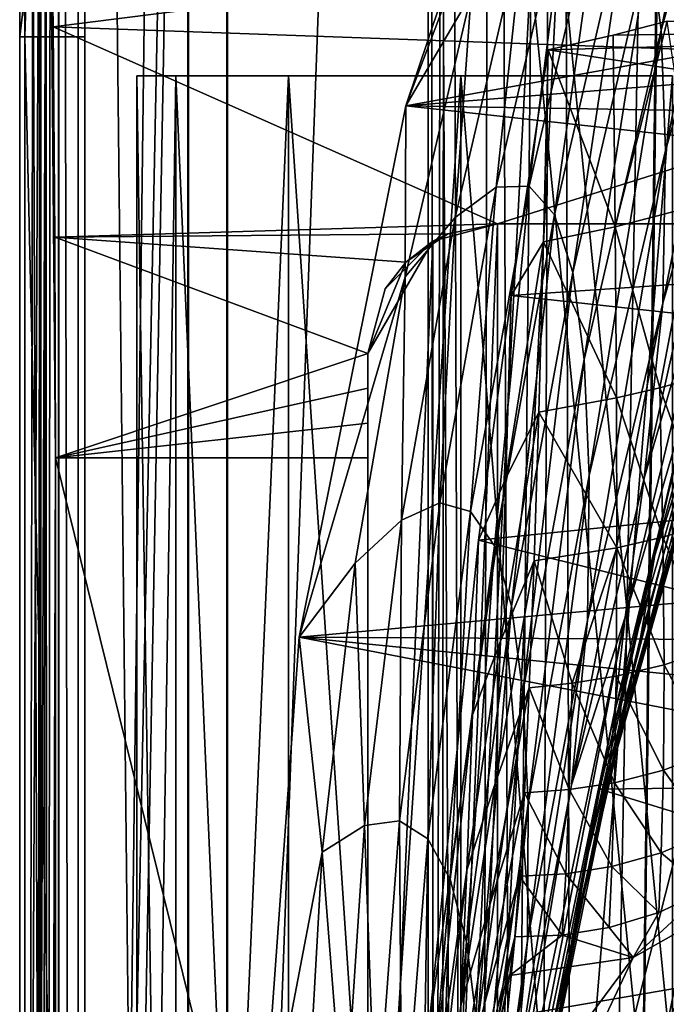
# Model space of a CAD drawing. Header units: metres. Extents: x 0 to 808, y -804 to 0.
# Tile 33 of 126: x 0 to 50, y -358 to -282. Entities that reach past the tile are written whole.
import ezdxf

# ---------------------------------------------------------------- set-up
doc = ezdxf.new("R2010")
doc.units = ezdxf.units.M

msp = doc.modelspace()

# ---------------------------------------------------------------- linework, layer by layer
at = {"layer": 'top'}
for points in [[(4.506955, -787.00769, 163.059998), (4.506955, -787.00769, 176.059998), (4.506955, -17.007448, 163.059998)], [(4.506955, -787.00769, 176.059998), (4.506955, -787.00769, 2050.060059), (4.506955, -17.007448, 163.059998)], [(4.506955, -17.007448, 163.059998), (4.506955, -787.00769, 2050.060059), (4.506955, -787.00769, 2063.060059)], [(4.506955, -17.007448, 2063.060059), (4.506955, -17.007448, 2050.060059), (4.506955, -787.00769, 2063.060059)], [(4.506955, -17.007448, 2050.060059), (4.506955, -17.007448, 176.059998), (4.506955, -787.00769, 2063.060059)], [(4.506955, -787.00769, 2063.060059), (4.506955, -17.007448, 176.059998), (4.506955, -17.007448, 163.059998)], [(4.506955, -17.007448, 2063.060059), (4.506955, -787.00769, 2063.060059), (31.506954, -50.007328, 2063.060059)], [(31.506954, -50.007328, 163.059998), (4.506955, -787.00769, 163.059998), (4.506955, -17.007448, 163.059998)], [(31.506954, -50.007328, 2063.060059), (4.506955, -787.00769, 2063.060059), (31.506992, -753.007813, 2063.060059)], [(31.506992, -753.007813, 163.059998), (4.506955, -787.00769, 163.059998), (31.506954, -50.007328, 163.059998)], [(32.846722, -55.007362, 2063.060059), (31.506954, -50.007328, 2063.060059), (31.506992, -753.007813, 2063.060059)], [(32.3498, -748.590454, 163.059998), (31.506954, -50.007328, 163.059998), (35.021755, -744.522583, 163.059998)], [(31.506954, -50.007328, 163.059998), (32.846722, -55.007362, 163.059998), (35.021755, -744.522583, 163.059998)], [(32.3498, -748.590454, 163.059998), (31.506992, -753.007813, 163.059998), (31.506954, -50.007328, 163.059998)], [(32.846722, -55.007362, 2063.060059), (31.506992, -753.007813, 2063.060059), (32.3498, -748.590454, 2063.060059)], [(35.021755, -744.522583, 2063.060059), (32.846722, -55.007362, 2063.060059), (32.3498, -748.590454, 2063.060059)], [(36.507027, -58.667622, 2063.060059), (32.846722, -55.007362, 2063.060059), (35.021755, -744.522583, 2063.060059)], [(35.021755, -744.522583, 163.059998), (32.846722, -55.007362, 163.059998), (36.507027, -58.667622, 163.059998)], [(39.089615, -741.850464, 2063.060059), (36.507027, -58.667622, 2063.060059), (35.021755, -744.522583, 2063.060059)], [(35.021755, -744.522583, 163.059998), (36.507027, -58.667622, 163.059998), (41.507076, -60.007328, 163.059998)], [(41.507076, -60.007328, 2063.060059), (36.507027, -58.667622, 2063.060059), (39.089615, -741.850464, 2063.060059)], [(39.089615, -741.850464, 163.059998), (35.021755, -744.522583, 163.059998), (41.507076, -60.007328, 163.059998)], [(43.506992, -741.007813, 2063.060059), (41.507076, -60.007328, 2063.060059), (39.089615, -741.850464, 2063.060059)], [(39.089615, -741.850464, 163.059998), (41.507076, -60.007328, 163.059998), (51.506351, -78.007446, 163.059998)], [(43.506992, -741.007813, 2063.060059), (51.506954, -88.189926, 2063.060059), (41.507076, -60.007328, 2063.060059)], [(43.506992, -741.007813, 163.059998), (39.089615, -741.850464, 163.059998), (51.506351, -78.007446, 163.059998)], [(43.506992, -741.007813, 163.059998), (51.506351, -78.007446, 163.059998), (51.506351, -731.007813, 163.059998)], [(51.507023, -731.007813, 2063.060059), (51.506954, -88.189926, 2063.060059), (43.506992, -741.007813, 2063.060059)], [(29.768875, -288.847198, 664.00946), (43.095268, -249.221008, 664.00946), (41.19952, -258.71756, 716.345398)], [(29.768875, -288.847198, 664.00946), (198.764893, -258.214905, 664.00946), (43.095268, -249.221008, 664.00946)], [(55.682533, -251.044113, 982.801941), (49.457981, -283.007416, 1035.583496), (48.56464, -276.21817, 982.522644)], [(55.682533, -251.044113, 982.801941), (56.572014, -257.903656, 1035.907471), (49.457981, -283.007416, 1035.583496)], [(210.56662, -274.406494, 664.00946), (198.764893, -258.214905, 664.00946), (29.768875, -288.847198, 664.00946)], [(56.572014, -257.903656, 1035.907471), (49.800995, -292.300568, 1088.259521), (49.457981, -283.007416, 1035.583496)], [(56.572014, -257.903656, 1035.907471), (56.865452, -267.532196, 1088.587036), (49.800995, -292.300568, 1088.259521)], [(34.82935, -280.214172, 716.376343), (29.768875, -288.847198, 664.00946), (41.19952, -258.71756, 716.345398)], [(56.865452, -267.532196, 1088.587036), (49.593895, -304.069794, 1140.414307), (49.800995, -292.300568, 1088.259521)], [(56.865452, -267.532196, 1088.587036), (56.563019, -279.899445, 1140.689209), (49.593895, -304.069794, 1140.414307)], [(45.047119, -270.211365, 875.804016), (39.289551, -295.047729, 875.677673), (42.351658, -271.010254, 822.429077)], [(39.289551, -295.047729, 875.677673), (45.047119, -270.211365, 875.804016), (41.244678, -297.245941, 929.00769)], [(41.244678, -297.245941, 929.00769), (45.047119, -270.211365, 875.804016), (47.106335, -271.949432, 929.216064)], [(39.289551, -295.047729, 875.677673), (36.750813, -295.116882, 822.380432), (42.351658, -271.010254, 822.429077)], [(36.750813, -295.116882, 822.380432), (38.967926, -274.346588, 769.234619), (42.351658, -271.010254, 822.429077)], [(42.648666, -301.706512, 982.243286), (41.244678, -297.245941, 929.00769), (47.106335, -271.949432, 929.216064)], [(47.106335, -271.949432, 929.216064), (48.56464, -276.21817, 982.522644), (42.648666, -301.706512, 982.243286)], [(221.249649, -292.019958, 664.00946), (210.56662, -274.406494, 664.00946), (29.768875, -288.847198, 664.00946)], [(34.82935, -280.214172, 716.376343), (38.967926, -274.346588, 769.234619), (33.580692, -297.452789, 769.243774)], [(33.580692, -297.452789, 769.243774), (38.967926, -274.346588, 769.234619), (36.750813, -295.116882, 822.380432)], [(48.56464, -276.21817, 982.522644), (43.534546, -308.420746, 1035.259399), (42.648666, -301.706512, 982.243286)], [(48.56464, -276.21817, 982.522644), (49.457981, -283.007416, 1035.583496), (43.534546, -308.420746, 1035.259399)], [(29.768875, -288.847198, 664.00946), (34.82935, -280.214172, 716.376343), (29.718061, -302.048553, 716.407288)], [(29.718061, -302.048553, 716.407288), (34.82935, -280.214172, 716.376343), (33.580692, -297.452789, 769.243774)], [(56.563019, -279.899445, 1140.689209), (48.163147, -317.566559, 1192.094727), (49.593895, -304.069794, 1140.414307)], [(54.935253, -294.195068, 1192.263794), (48.163147, -317.566559, 1192.094727), (56.563019, -279.899445, 1140.689209)], [(40.749401, -284.530487, 1929.577759), (122.502426, -282.308289, 1976.650635), (125.76329, -297.5289, 1979.861694)], [(40.749401, -284.530487, 1929.577759), (45.774502, -283.381805, 1932.410034), (122.502426, -282.308289, 1976.650635)], [(45.774502, -283.381805, 1932.410034), (49.93095, -282.306427, 1934.750977), (122.502426, -282.308289, 1976.650635)], [(49.93095, -282.306427, 1934.750977), (45.774502, -283.381805, 1932.410034), (45.929768, -298.175781, 1893.224365)], [(49.93095, -282.306427, 1934.750977), (45.929768, -298.175781, 1893.224365), (52.029636, -296.597443, 1895.898926)], [(45.774502, -283.381805, 1932.410034), (40.749401, -284.530487, 1929.577759), (45.929768, -298.175781, 1893.224365)], [(49.457981, -283.007416, 1035.583496), (43.915798, -317.373779, 1087.932007), (43.534546, -308.420746, 1035.259399)], [(49.457981, -283.007416, 1035.583496), (49.800995, -292.300568, 1088.259521), (43.915798, -317.373779, 1087.932007)], [(40.393196, -299.327484, 1890.609253), (40.749401, -284.530487, 1929.577759), (37.898907, -303.468964, 1929.92688)], [(37.898907, -303.468964, 1929.92688), (40.749401, -284.530487, 1929.577759), (125.76329, -297.5289, 1979.861694)], [(40.749401, -284.530487, 1929.577759), (40.393196, -299.327484, 1890.609253), (45.929768, -298.175781, 1893.224365)], [(21.542166, -329.835785, 664.00946), (29.768875, -288.847198, 664.00946), (29.718061, -302.048553, 716.407288)], [(29.768875, -288.847198, 664.00946), (21.542166, -329.835785, 664.00946), (230.589355, -310.950531, 664.00946)], [(221.249649, -292.019958, 664.00946), (29.768875, -288.847198, 664.00946), (230.589355, -310.950531, 664.00946)], [(49.800995, -292.300568, 1088.259521), (43.79269, -328.540192, 1140.139404), (43.915798, -317.373779, 1087.932007)], [(49.800995, -292.300568, 1088.259521), (49.593895, -304.069794, 1140.414307), (43.79269, -328.540192, 1140.139404)], [(53.276455, -305.547302, 1244.562744), (46.703621, -328.291199, 1244.44104), (54.935253, -294.195068, 1192.263794)], [(46.703621, -328.291199, 1244.44104), (48.163147, -317.566559, 1192.094727), (54.935253, -294.195068, 1192.263794)], [(36.750813, -295.116882, 822.380432), (34.76659, -320.138092, 875.55127), (32.398094, -319.480316, 822.331726)], [(33.580692, -297.452789, 769.243774), (36.750813, -295.116882, 822.380432), (32.398094, -319.480316, 822.331726)], [(36.604153, -322.793579, 928.799316), (34.76659, -320.138092, 875.55127), (39.289551, -295.047729, 875.677673)], [(34.76659, -320.138092, 875.55127), (36.750813, -295.116882, 822.380432), (39.289551, -295.047729, 875.677673)], [(36.604153, -322.793579, 928.799316), (39.289551, -295.047729, 875.677673), (41.244678, -297.245941, 929.00769)], [(52.029636, -296.597443, 1895.898926), (45.929768, -298.175781, 1893.224365), (49.357529, -310.614777, 1854.585938)], [(52.678223, -309.671326, 1855.721924), (52.029636, -296.597443, 1895.898926), (49.357529, -310.614777, 1854.585938)], [(29.718061, -302.048553, 716.407288), (33.580692, -297.452789, 769.243774), (29.455154, -320.818542, 769.25293)], [(33.580692, -297.452789, 769.243774), (32.398094, -319.480316, 822.331726), (29.455154, -320.818542, 769.25293)], [(36.604153, -322.793579, 928.799316), (41.244678, -297.245941, 929.00769), (37.940376, -327.443054, 981.963928)], [(37.898907, -303.468964, 1929.92688), (125.76329, -297.5289, 1979.861694), (126.621277, -313.122803, 1982.754639)], [(37.940376, -327.443054, 981.963928), (41.244678, -297.245941, 929.00769), (42.648666, -301.706512, 982.243286)], [(45.929768, -298.175781, 1893.224365), (40.393196, -299.327484, 1890.609253), (46.024513, -311.381683, 1853.437134)], [(45.929768, -298.175781, 1893.224365), (46.024513, -311.381683, 1853.437134), (49.357529, -310.614777, 1854.585938)], [(40.031799, -312.485229, 1851.073364), (40.393196, -299.327484, 1890.609253), (37.492142, -317.598083, 1890.819336)], [(37.492142, -317.598083, 1890.819336), (40.393196, -299.327484, 1890.609253), (37.898907, -303.468964, 1929.92688)], [(40.393196, -299.327484, 1890.609253), (40.031799, -312.485229, 1851.073364), (46.024513, -311.381683, 1853.437134)], [(55.394802, -299.90979, 1482.906982), (50.732132, -315.430542, 1491.600952), (48.971386, -323.509186, 1482.782959)], [(48.971386, -323.509186, 1482.782959), (54.241817, -306.833893, 1457.091187), (55.394802, -299.90979, 1482.906982)], [(21.542166, -329.835785, 664.00946), (29.718061, -302.048553, 716.407288), (25.882126, -324.145203, 716.438232)], [(29.718061, -302.048553, 716.407288), (29.455154, -320.818542, 769.25293), (25.882126, -324.145203, 716.438232)], [(38.805355, -334.079285, 1034.935303), (37.940376, -327.443054, 981.963928), (42.648666, -301.706512, 982.243286)], [(42.648666, -301.706512, 982.243286), (43.534546, -308.420746, 1035.259399), (38.805355, -334.079285, 1034.935303)], [(37.898907, -303.468964, 1929.92688), (35.377445, -322.364258, 1931.973755), (37.492142, -317.598083, 1890.819336)], [(35.377445, -322.364258, 1931.973755), (37.898907, -303.468964, 1929.92688), (126.621277, -313.122803, 1982.754639)], [(49.593895, -304.069794, 1140.414307), (42.547592, -341.233337, 1191.925781), (43.79269, -328.540192, 1140.139404)], [(49.593895, -304.069794, 1140.414307), (48.163147, -317.566559, 1192.094727), (42.547592, -341.233337, 1191.925781)], [(53.276455, -305.547302, 1244.562744), (52.283852, -313.267029, 1297.537109), (45.859135, -335.607574, 1297.407471)], [(53.276455, -305.547302, 1244.562744), (45.859135, -335.607574, 1297.407471), (46.703621, -328.291199, 1244.44104)], [(52.387371, -316.037231, 1404.390991), (54.241817, -306.833893, 1457.091187), (46.09811, -338.380646, 1404.175781)], [(54.241817, -306.833893, 1457.091187), (47.876297, -329.909515, 1456.904053), (46.09811, -338.380646, 1404.175781)], [(47.876297, -329.909515, 1456.904053), (54.241817, -306.833893, 1457.091187), (48.971386, -323.509186, 1482.782959)], [(43.534546, -308.420746, 1035.259399), (39.211418, -342.689117, 1087.60437), (38.805355, -334.079285, 1034.935303)], [(43.534546, -308.420746, 1035.259399), (43.915798, -317.373779, 1087.932007), (39.211418, -342.689117, 1087.60437)], [(53.118374, -321.070404, 1815.01001), (52.678223, -309.671326, 1855.721924), (49.357529, -310.614777, 1854.585938)], [(49.357529, -310.614777, 1854.585938), (46.024513, -311.381683, 1853.437134), (49.601212, -322.136169, 1814.073486)], [(49.357529, -310.614777, 1854.585938), (49.601212, -322.136169, 1814.073486), (53.118374, -321.070404, 1815.01001)], [(230.589355, -310.950531, 664.00946), (21.542166, -329.835785, 664.00946), (238.372452, -331.049225, 664.00946)], [(46.024513, -311.381683, 1853.437134), (40.031799, -312.485229, 1851.073364), (46.050949, -322.958038, 1813.125)], [(46.024513, -311.381683, 1853.437134), (46.050949, -322.958038, 1813.125), (49.601212, -322.136169, 1814.073486)], [(39.666336, -323.965454, 1811.092285), (40.031799, -312.485229, 1851.073364), (37.080601, -330.161316, 1851.190063)], [(37.080601, -330.161316, 1851.190063), (40.031799, -312.485229, 1851.073364), (37.492142, -317.598083, 1890.819336)], [(40.031799, -312.485229, 1851.073364), (39.666336, -323.965454, 1811.092285), (46.050949, -322.958038, 1813.125)], [(35.377445, -322.364258, 1931.973755), (126.621277, -313.122803, 1982.754639), (123.580734, -344.390533, 1987.365723)], [(52.283852, -313.267029, 1297.537109), (45.574474, -339.428101, 1350.758789), (45.859135, -335.607574, 1297.407471)], [(45.574474, -339.428101, 1350.758789), (52.283852, -313.267029, 1297.537109), (51.897591, -317.259064, 1350.92981)], [(50.732132, -315.430542, 1491.600952), (44.751301, -341.581635, 1487.285645), (48.971386, -323.509186, 1482.782959)], [(50.732132, -315.430542, 1491.600952), (123.20076, -340.560852, 1553.07605), (44.751301, -341.581635, 1487.285645)], [(52.387371, -316.037231, 1404.390991), (46.09811, -338.380646, 1404.175781), (51.927521, -317.8526, 1377.698486)], [(43.915798, -317.373779, 1087.932007), (39.158863, -353.249603, 1139.86438), (39.211418, -342.689117, 1087.60437)], [(43.915798, -317.373779, 1087.932007), (43.79269, -328.540192, 1140.139404), (39.158863, -353.249603, 1139.86438)], [(48.163147, -317.566559, 1192.094727), (46.703621, -328.291199, 1244.44104), (42.547592, -341.233337, 1191.925781)], [(45.638172, -340.023254, 1377.501343), (45.574474, -339.428101, 1350.758789), (51.897591, -317.259064, 1350.92981)], [(51.897591, -317.259064, 1350.92981), (51.927521, -317.8526, 1377.698486), (45.638172, -340.023254, 1377.501343)], [(35.377445, -322.364258, 1931.973755), (34.932056, -335.842468, 1892.514404), (37.492142, -317.598083, 1890.819336)], [(37.492142, -317.598083, 1890.819336), (34.932056, -335.842468, 1892.514404), (37.080601, -330.161316, 1851.190063)], [(51.927521, -317.8526, 1377.698486), (46.09811, -338.380646, 1404.175781), (45.638172, -340.023254, 1377.501343)], [(29.455154, -320.818542, 769.25293), (32.398094, -319.480316, 822.331726), (29.301613, -344.029022, 822.28302)], [(32.398094, -319.480316, 822.331726), (31.487677, -345.413361, 875.424805), (29.301613, -344.029022, 822.28302)], [(34.76659, -320.138092, 875.55127), (31.487677, -345.413361, 875.424805), (32.398094, -319.480316, 822.331726)], [(31.487677, -345.413361, 875.424805), (34.76659, -320.138092, 875.55127), (33.195534, -348.525604, 928.590759)], [(33.195534, -348.525604, 928.590759), (34.76659, -320.138092, 875.55127), (36.604153, -322.793579, 928.799316)], [(25.882126, -324.145203, 716.438232), (29.455154, -320.818542, 769.25293), (26.598108, -344.369843, 769.262085)], [(29.455154, -320.818542, 769.25293), (29.301613, -344.029022, 822.28302), (26.598108, -344.369843, 769.262085)], [(49.601212, -322.136169, 1814.073486), (53.33094, -330.765686, 1773.849121), (53.118374, -321.070404, 1815.01001)], [(46.050949, -322.958038, 1813.125), (49.700615, -331.976196, 1773.112671), (49.601212, -322.136169, 1814.073486)], [(49.700615, -331.976196, 1773.112671), (53.33094, -330.765686, 1773.849121), (49.601212, -322.136169, 1814.073486)], [(35.377445, -322.364258, 1931.973755), (31.526333, -360.236053, 1936.700195), (34.932056, -335.842468, 1892.514404)], [(31.526333, -360.236053, 1936.700195), (35.377445, -322.364258, 1931.973755), (123.580734, -344.390533, 1987.365723)], [(34.451889, -353.363434, 981.684448), (33.195534, -348.525604, 928.590759), (36.604153, -322.793579, 928.799316)], [(34.451889, -353.363434, 981.684448), (36.604153, -322.793579, 928.799316), (37.940376, -327.443054, 981.963928)], [(46.050949, -322.958038, 1813.125), (39.666336, -323.965454, 1811.092285), (42.611069, -333.404205, 1771.670776)], [(42.611069, -333.404205, 1771.670776), (46.001743, -332.866882, 1772.365234), (46.050949, -322.958038, 1813.125)], [(48.971386, -323.509186, 1482.782959), (44.751301, -341.581635, 1487.285645), (43.64212, -347.377869, 1482.658936)], [(43.64212, -347.377869, 1482.658936), (47.876297, -329.909515, 1456.904053), (48.971386, -323.509186, 1482.782959)], [(46.001743, -332.866882, 1772.365234), (49.700615, -331.976196, 1773.112671), (46.050949, -322.958038, 1813.125)], [(21.542166, -329.835785, 664.00946), (25.882126, -324.145203, 716.438232), (23.327003, -346.427551, 716.469238)], [(23.327003, -346.427551, 716.469238), (25.882126, -324.145203, 716.438232), (26.598108, -344.369843, 769.262085)], [(39.297184, -333.764099, 1770.707764), (39.666336, -323.965454, 1811.092285), (36.665321, -341.128204, 1811.139404)], [(36.665321, -341.128204, 1811.139404), (39.666336, -323.965454, 1811.092285), (37.080601, -330.161316, 1851.190063)], [(39.666336, -323.965454, 1811.092285), (39.297184, -333.764099, 1770.707764), (42.611069, -333.404205, 1771.670776)], [(37.940376, -327.443054, 981.963928), (35.28389, -359.92099, 1034.611084), (34.451889, -353.363434, 981.684448)], [(35.28389, -359.92099, 1034.611084), (37.940376, -327.443054, 981.963928), (38.805355, -334.079285, 1034.935303)], [(46.703621, -328.291199, 1244.44104), (36.404575, -381.089783, 1297.148193), (36.988895, -374.592682, 1244.197876)], [(45.859135, -335.607574, 1297.407471), (36.404575, -381.089783, 1297.148193), (46.703621, -328.291199, 1244.44104)], [(42.547592, -341.233337, 1191.925781), (46.703621, -328.291199, 1244.44104), (36.988895, -374.592682, 1244.197876)], [(43.79269, -328.540192, 1140.139404), (38.085972, -365.135956, 1191.756714), (39.158863, -353.249603, 1139.86438)], [(43.79269, -328.540192, 1140.139404), (42.547592, -341.233337, 1191.925781), (38.085972, -365.135956, 1191.756714)], [(18.532249, -371.533875, 664.009521), (21.542166, -329.835785, 664.00946), (23.327003, -346.427551, 716.469238)], [(21.542166, -329.835785, 664.00946), (18.532249, -371.533875, 664.009521), (248.535645, -373.943726, 664.00946)], [(21.542166, -329.835785, 664.00946), (244.407547, -352.123993, 664.00946), (238.372452, -331.049225, 664.00946)], [(244.407547, -352.123993, 664.00946), (21.542166, -329.835785, 664.00946), (248.535645, -373.943726, 664.00946)], [(34.932056, -335.842468, 1892.514404), (34.482342, -347.828674, 1852.578735), (37.080601, -330.161316, 1851.190063)], [(37.080601, -330.161316, 1851.190063), (34.482342, -347.828674, 1852.578735), (36.665321, -341.128204, 1811.139404)], [(46.09811, -338.380646, 1404.175781), (47.876297, -329.909515, 1456.904053), (42.610638, -353.256775, 1456.716919)], [(47.876297, -329.909515, 1456.904053), (43.64212, -347.377869, 1482.658936), (42.610638, -353.256775, 1456.716919)], [(53.298576, -338.731567, 1732.326416), (53.33094, -330.765686, 1773.849121), (49.700615, -331.976196, 1773.112671)], [(49.64291, -340.101074, 1731.786255), (49.700615, -331.976196, 1773.112671), (46.001743, -332.866882, 1772.365234)], [(53.298576, -338.731567, 1732.326416), (49.700615, -331.976196, 1773.112671), (49.64291, -340.101074, 1731.786255)], [(42.611069, -333.404205, 1771.670776), (39.297184, -333.764099, 1770.707764), (42.374378, -341.611481, 1730.726563)], [(42.374378, -341.611481, 1730.726563), (45.870056, -341.073273, 1731.236694), (42.611069, -333.404205, 1771.670776)], [(45.870056, -341.073273, 1731.236694), (46.001743, -332.866882, 1772.365234), (42.611069, -333.404205, 1771.670776)], [(46.001743, -332.866882, 1772.365234), (45.870056, -341.073273, 1731.236694), (49.64291, -340.101074, 1731.786255)], [(35.70269, -368.186829, 1087.276611), (35.28389, -359.92099, 1034.611084), (38.805355, -334.079285, 1034.935303)], [(38.805355, -334.079285, 1034.935303), (39.211418, -342.689117, 1087.60437), (35.70269, -368.186829, 1087.276611)], [(38.924931, -341.870361, 1729.983887), (39.297184, -333.764099, 1770.707764), (36.246647, -350.493225, 1770.71106)], [(36.246647, -350.493225, 1770.71106), (39.297184, -333.764099, 1770.707764), (36.665321, -341.128204, 1811.139404)], [(39.297184, -333.764099, 1770.707764), (38.924931, -341.870361, 1729.983887), (42.374378, -341.611481, 1730.726563)], [(45.859135, -335.607574, 1297.407471), (45.574474, -339.428101, 1350.758789), (36.287064, -384.55481, 1350.416504)], [(36.404575, -381.089783, 1297.148193), (45.859135, -335.607574, 1297.407471), (36.287064, -384.55481, 1350.416504)], [(31.526333, -360.236053, 1936.700195), (31.015785, -372.427094, 1896.460327), (34.932056, -335.842468, 1892.514404)], [(34.932056, -335.842468, 1892.514404), (31.015785, -372.427094, 1896.460327), (34.482342, -347.828674, 1852.578735)], [(45.638172, -340.023254, 1377.501343), (46.09811, -338.380646, 1404.175781), (40.920086, -361.000366, 1403.960449)], [(46.09811, -338.380646, 1404.175781), (42.610638, -353.256775, 1456.716919), (40.920086, -361.000366, 1403.960449)], [(53.091034, -344.946136, 1690.521606), (53.298576, -338.731567, 1732.326416), (49.64291, -340.101074, 1731.786255)], [(45.574474, -339.428101, 1350.758789), (36.400269, -385.146942, 1377.106812), (36.287064, -384.55481, 1350.416504)], [(36.400269, -385.146942, 1377.106812), (45.574474, -339.428101, 1350.758789), (45.638172, -340.023254, 1377.501343)], [(40.920086, -361.000366, 1403.960449), (36.400269, -385.146942, 1377.106812), (45.638172, -340.023254, 1377.501343)], [(45.870056, -341.073273, 1731.236694), (49.467247, -346.480133, 1690.172363), (49.64291, -340.101074, 1731.786255)], [(49.64291, -340.101074, 1731.786255), (49.467247, -346.480133, 1690.172363), (53.091034, -344.946136, 1690.521606)], [(34.482342, -347.828674, 1852.578735), (34.029186, -358.2995, 1812.246216), (36.665321, -341.128204, 1811.139404)], [(36.665321, -341.128204, 1811.139404), (34.029186, -358.2995, 1812.246216), (36.246647, -350.493225, 1770.71106)], [(45.672699, -347.545044, 1689.815796), (45.870056, -341.073273, 1731.236694), (42.374378, -341.611481, 1730.726563)], [(123.20076, -340.560852, 1553.07605), (127.063385, -366.969727, 1556.992432), (44.751301, -341.581635, 1487.285645)], [(45.870056, -341.073273, 1731.236694), (45.672699, -347.545044, 1689.815796), (49.467247, -346.480133, 1690.172363)], [(38.550156, -348.275543, 1688.984375), (38.924931, -341.870361, 1729.983887), (35.825115, -358.246368, 1729.964722)], [(35.825115, -358.246368, 1729.964722), (38.924931, -341.870361, 1729.983887), (36.246647, -350.493225, 1770.71106)], [(42.547592, -341.233337, 1191.925781), (36.988895, -374.592682, 1244.197876), (38.085972, -365.135956, 1191.756714)], [(38.924931, -341.870361, 1729.983887), (38.550156, -348.275543, 1688.984375), (42.110462, -348.098938, 1689.485596)], [(42.374378, -341.611481, 1730.726563), (38.924931, -341.870361, 1729.983887), (42.110462, -348.098938, 1689.485596)], [(44.751301, -341.581635, 1487.285645), (39.874352, -368.346619, 1483.866333), (43.64212, -347.377869, 1482.658936)], [(44.751301, -341.581635, 1487.285645), (127.063385, -366.969727, 1556.992432), (39.874352, -368.346619, 1483.866333)], [(42.110462, -348.098938, 1689.485596), (45.672699, -347.545044, 1689.815796), (42.374378, -341.611481, 1730.726563)], [(39.211418, -342.689117, 1087.60437), (35.708611, -378.140472, 1139.589355), (35.70269, -368.186829, 1087.276611)], [(39.211418, -342.689117, 1087.60437), (39.158863, -353.249603, 1139.86438), (35.708611, -378.140472, 1139.589355)], [(26.598108, -344.369843, 769.262085), (29.301613, -344.029022, 822.28302), (27.474543, -368.694275, 822.234314)], [(29.301613, -344.029022, 822.28302), (29.465979, -370.807068, 875.298218), (27.474543, -368.694275, 822.234314)], [(29.301613, -344.029022, 822.28302), (31.487677, -345.413361, 875.424805), (29.465979, -370.807068, 875.298218)], [(23.327003, -346.427551, 716.469238), (26.598108, -344.369843, 769.262085), (25.022743, -368.035583, 769.27124)], [(25.022743, -368.035583, 769.27124), (26.598108, -344.369843, 769.262085), (27.474543, -368.694275, 822.234314)], [(31.526333, -360.236053, 1936.700195), (123.580734, -344.390533, 1987.365723), (121.380722, -375.91983, 1990.435425)], [(49.467247, -346.480133, 1690.172363), (52.904686, -349.391693, 1648.522339), (53.091034, -344.946136, 1690.521606)], [(31.487677, -345.413361, 875.424805), (31.032, -374.377838, 928.382141), (29.465979, -370.807068, 875.298218)], [(31.032, -374.377838, 928.382141), (31.487677, -345.413361, 875.424805), (33.195534, -348.525604, 928.590759)], [(18.532249, -371.533875, 664.009521), (23.327003, -346.427551, 716.469238), (22.065931, -368.822021, 716.500183)], [(22.065931, -368.822021, 716.500183), (23.327003, -346.427551, 716.469238), (25.022743, -368.035583, 769.27124)], [(45.672699, -347.545044, 1689.815796), (49.288342, -351.086945, 1648.354492), (49.467247, -346.480133, 1690.172363)], [(49.467247, -346.480133, 1690.172363), (49.288342, -351.086945, 1648.354492), (52.904686, -349.391693, 1648.522339)], [(31.015785, -372.427094, 1896.460327), (30.501814, -383.276245, 1855.830322), (34.482342, -347.828674, 1852.578735)], [(34.482342, -347.828674, 1852.578735), (30.501814, -383.276245, 1855.830322), (34.029186, -358.2995, 1812.246216)], [(43.64212, -347.377869, 1482.658936), (39.874352, -368.346619, 1483.866333), (39.392834, -371.466003, 1482.534912)], [(42.610638, -353.256775, 1456.716919), (43.64212, -347.377869, 1482.658936), (39.392834, -371.466003, 1482.534912)], [(45.460823, -352.254303, 1648.182495), (45.672699, -347.545044, 1689.815796), (42.110462, -348.098938, 1689.485596)], [(49.288342, -351.086945, 1648.354492), (45.672699, -347.545044, 1689.815796), (45.460823, -352.254303, 1648.182495)], [(31.032, -374.377838, 928.382141), (33.195534, -348.525604, 928.590759), (32.1964, -379.405579, 981.404785)], [(32.1964, -379.405579, 981.404785), (33.195534, -348.525604, 928.590759), (34.451889, -353.363434, 981.684448)], [(38.173458, -352.977875, 1647.774414), (38.550156, -348.275543, 1688.984375), (35.40126, -364.379578, 1688.959961)], [(35.40126, -364.379578, 1688.959961), (38.550156, -348.275543, 1688.984375), (35.825115, -358.246368, 1729.964722)], [(38.550156, -348.275543, 1688.984375), (38.173458, -352.977875, 1647.774414), (41.832905, -352.843719, 1648.023438)], [(42.110462, -348.098938, 1689.485596), (38.550156, -348.275543, 1688.984375), (41.832905, -352.843719, 1648.023438)], [(41.832905, -352.843719, 1648.023438), (45.460823, -352.254303, 1648.182495), (42.110462, -348.098938, 1689.485596)], [(56.308884, -349.469788, 1606.41626), (31.726486, -387.663605, 1606.41626), (128.855896, -395.908936, 1606.41626)], [(56.308884, -349.469788, 1606.41626), (47.322784, -354.564178, 1606.41626), (31.726486, -387.663605, 1606.41626)], [(56.308884, -349.469788, 1606.41626), (52.904686, -349.391693, 1648.522339), (47.322784, -354.564178, 1606.41626)], [(52.904686, -349.391693, 1648.522339), (49.288342, -351.086945, 1648.354492), (47.322784, -354.564178, 1606.41626)], [(34.029186, -358.2995, 1812.246216), (33.57291, -367.24823, 1771.561768), (36.246647, -350.493225, 1770.71106)], [(36.246647, -350.493225, 1770.71106), (33.57291, -367.24823, 1771.561768), (35.825115, -358.246368, 1729.964722)], [(47.322784, -354.564178, 1606.41626), (49.288342, -351.086945, 1648.354492), (45.460823, -352.254303, 1648.182495)], [(47.322784, -354.564178, 1606.41626), (45.460823, -352.254303, 1648.182495), (41.832905, -352.843719, 1648.023438)], [(39.158863, -353.249603, 1139.86438), (34.795868, -389.219025, 1191.587524), (35.708611, -378.140472, 1139.589355)], [(39.158863, -353.249603, 1139.86438), (38.085972, -365.135956, 1191.756714), (34.795868, -389.219025, 1191.587524)], [(37.795406, -355.957581, 1606.41626), (38.173458, -352.977875, 1647.774414), (34.975628, -368.891174, 1647.75769)], [(34.975628, -368.891174, 1647.75769), (38.173458, -352.977875, 1647.774414), (35.40126, -364.379578, 1688.959961)], [(41.832905, -352.843719, 1648.023438), (38.173458, -352.977875, 1647.774414), (37.795406, -355.957581, 1606.41626)], [(37.795406, -355.957581, 1606.41626), (47.322784, -354.564178, 1606.41626), (41.832905, -352.843719, 1648.023438)], [(40.920086, -361.000366, 1403.960449), (42.610638, -353.256775, 1456.716919), (38.43174, -376.82489, 1456.529663)], [(42.610638, -353.256775, 1456.716919), (39.392834, -371.466003, 1482.534912), (38.43174, -376.82489, 1456.529663)], [(32.983376, -385.885834, 1034.286621), (32.1964, -379.405579, 981.404785), (34.451889, -353.363434, 981.684448)], [(35.28389, -359.92099, 1034.611084), (32.983376, -385.885834, 1034.286621), (34.451889, -353.363434, 981.684448)], [(47.322784, -354.564178, 1606.41626), (34.54874, -371.762695, 1606.41626), (31.726486, -387.663605, 1606.41626)], [(47.322784, -354.564178, 1606.41626), (37.795406, -355.957581, 1606.41626), (34.54874, -371.762695, 1606.41626)], [(34.54874, -371.762695, 1606.41626), (37.795406, -355.957581, 1606.41626), (34.975628, -368.891174, 1647.75769)]]:
    msp.add_3dface(points, dxfattribs=at)
at = {"layer": 'top0123417'}
for points in [[(0.669502, -236.011749, 2174.326904), (0.014854, -236.011765, 2149.326904), (0.40786, -283.511749, 2164.321777)], [(0.015206, -283.511749, 2149.326904), (0.014854, -236.011765, 2149.326904), (5.014891, -241.011719, 2149.326904)], [(0.014854, -236.011765, 2149.326904), (0.015206, -283.511749, 2149.326904), (0.40786, -283.511749, 2164.321777)], [(0.40786, -283.511749, 2164.321777), (1.150821, -238.151825, 2192.707031), (0.669502, -236.011749, 2174.326904)], [(1.60642, -244.457565, 2210.104004), (1.150821, -238.151825, 2192.707031), (0.40786, -283.511749, 2164.321777)], [(5.015206, -283.511719, 2149.326904), (0.015206, -283.511749, 2149.326904), (5.014891, -241.011719, 2149.326904)], [(5.017005, -526.011719, 2174.326904), (5.014891, -241.011719, 2174.326904), (77.383141, -241.011185, 2174.326904)], [(5.015206, -283.511719, 2149.326904), (5.014891, -241.011719, 2149.326904), (5.015206, -283.511719, 2164.200928)], [(5.014891, -241.011719, 2149.326904), (5.014891, -241.011719, 2174.326904), (5.015206, -283.511719, 2164.200928)], [(5.015206, -283.511719, 2164.200928), (5.014891, -241.011719, 2174.326904), (5.01669, -483.511719, 2164.200928)], [(5.014891, -241.011719, 2174.326904), (5.017005, -526.011719, 2174.326904), (5.01669, -483.511719, 2164.200928)], [(77.383141, -241.011185, 2174.326904), (77.385254, -526.011169, 2174.326904), (5.017005, -526.011719, 2174.326904)], [(0.409344, -483.511749, 2164.321777), (1.60642, -244.457565, 2210.104004), (0.40786, -283.511749, 2164.321777)], [(1.60642, -244.457565, 2210.104004), (0.409344, -483.511749, 2164.321777), (1.213863, -528.285828, 2195.032227)], [(1.719048, -520.293762, 2214.326904), (1.60642, -244.457565, 2210.104004), (1.213863, -528.285828, 2195.032227)], [(2.011925, -254.591614, 2225.58667), (1.60642, -244.457565, 2210.104004), (1.719048, -520.293762, 2214.326904)], [(2.152816, -507.580292, 2230.895264), (2.011925, -254.591614, 2225.58667), (1.719048, -520.293762, 2214.326904)], [(2.345638, -268.011749, 2238.326904), (2.011925, -254.591614, 2225.58667), (2.152816, -507.580292, 2230.895264)], [(2.764969, -316.011749, 2254.326904), (2.345638, -268.011749, 2238.326904), (2.152816, -507.580292, 2230.895264)], [(2.574888, -282.734741, 2247.077393), (2.345638, -268.011749, 2238.326904), (2.764969, -316.011749, 2254.326904)], [(76.728729, -273.352661, 2242.004395), (2.345638, -268.011749, 2238.326904), (2.574888, -282.734741, 2247.077393)], [(76.728821, -285.396515, 2248.237061), (76.728729, -273.352661, 2242.004395), (2.574888, -282.734741, 2247.077393)], [(2.716834, -298.983002, 2252.493408), (2.574888, -282.734741, 2247.077393), (2.764969, -316.011749, 2254.326904)], [(36.85405, -297.953247, 2252.261963), (2.574888, -282.734741, 2247.077393), (2.716834, -298.983002, 2252.493408)], [(2.574888, -282.734741, 2247.077393), (36.85405, -297.953247, 2252.261963), (76.728821, -285.396515, 2248.237061)], [(0.40786, -283.511749, 2164.321777), (0.015206, -283.511749, 2149.326904), (5.015206, -283.511719, 2149.326904)], [(5.015206, -283.511719, 2164.200928), (0.40786, -283.511749, 2164.321777), (5.015206, -283.511719, 2149.326904)], [(5.015206, -283.511719, 2164.200928), (5.01669, -483.511719, 2164.200928), (0.40786, -283.511749, 2164.321777)], [(5.01669, -483.511719, 2164.200928), (0.409344, -483.511749, 2164.321777), (0.40786, -283.511749, 2164.321777)], [(36.85405, -297.953247, 2252.261963), (62.572247, -297.953064, 2252.261963), (76.728821, -285.396515, 2248.237061)], [(33.009098, -298.722443, 2252.436279), (36.85405, -297.953247, 2252.261963), (2.716834, -298.983002, 2252.493408)], [(33.009098, -298.722443, 2252.436279), (31.854061, -299.29303, 2238.326904), (36.85405, -297.953247, 2238.326904)], [(31.854061, -299.29303, 2238.326904), (31.854973, -422.331726, 2238.326904), (36.85405, -297.953247, 2238.326904)], [(31.854973, -422.331726, 2238.326904), (36.854984, -423.671448, 2238.326904), (36.85405, -297.953247, 2238.326904)], [(36.85405, -297.953247, 2252.261963), (33.009098, -298.722443, 2252.436279), (36.85405, -297.953247, 2238.326904)], [(62.572247, -297.953064, 2238.326904), (62.572247, -297.953064, 2252.261963), (36.85405, -297.953247, 2238.326904)], [(62.572247, -297.953064, 2252.261963), (36.85405, -297.953247, 2252.261963), (36.85405, -297.953247, 2238.326904)], [(36.85405, -297.953247, 2238.326904), (36.854984, -423.671448, 2238.326904), (62.572247, -297.953064, 2238.326904)], [(36.854984, -423.671448, 2238.326904), (62.573181, -423.671265, 2238.326904), (62.572247, -297.953064, 2238.326904)], [(2.716834, -298.983002, 2252.493408), (29.76984, -300.895538, 2252.885742), (33.009098, -298.722443, 2252.436279)], [(2.764969, -316.011749, 2254.326904), (26.854126, -307.953339, 2253.919922), (2.716834, -298.983002, 2252.493408)], [(26.854126, -307.953339, 2253.919922), (29.76984, -300.895538, 2252.885742), (2.716834, -298.983002, 2252.493408)], [(26.854126, -307.953339, 2238.326904), (26.85491, -413.671509, 2238.326904), (31.854061, -299.29303, 2238.326904)], [(31.854061, -299.29303, 2238.326904), (28.193834, -302.953308, 2238.326904), (26.854126, -307.953339, 2238.326904)], [(26.85491, -413.671509, 2238.326904), (31.854973, -422.331726, 2238.326904), (31.854061, -299.29303, 2238.326904)], [(29.76984, -300.895538, 2252.885742), (28.193834, -302.953308, 2238.326904), (31.854061, -299.29303, 2238.326904)], [(33.009098, -298.722443, 2252.436279), (29.76984, -300.895538, 2252.885742), (31.854061, -299.29303, 2238.326904)], [(29.76984, -300.895538, 2252.885742), (26.854126, -307.953339, 2253.919922), (28.193834, -302.953308, 2238.326904)], [(26.854126, -307.953339, 2253.919922), (26.854126, -307.953339, 2238.326904), (28.193834, -302.953308, 2238.326904)], [(2.764969, -316.011749, 2254.326904), (26.854145, -310.634338, 2254.145996), (26.854126, -307.953339, 2253.919922)], [(26.85491, -413.671509, 2238.326904), (26.854126, -307.953339, 2238.326904), (26.854185, -316.011566, 2254.326904)], [(26.854126, -307.953339, 2238.326904), (26.854126, -307.953339, 2253.919922), (26.854185, -316.011566, 2254.326904)], [(26.854185, -316.011566, 2254.326904), (26.854126, -307.953339, 2253.919922), (26.854145, -310.634338, 2254.145996)], [(26.854164, -313.321411, 2254.281494), (26.854145, -310.634338, 2254.145996), (2.764969, -316.011749, 2254.326904)], [(26.854145, -310.634338, 2254.145996), (26.854164, -313.321411, 2254.281494), (26.854185, -316.011566, 2254.326904)], [(26.854185, -316.011566, 2254.326904), (26.854164, -313.321411, 2254.281494), (2.764969, -316.011749, 2254.326904)], [(2.764969, -316.011749, 2254.326904), (2.152816, -507.580292, 2230.895264), (2.76597, -451.011749, 2254.326904)], [(26.854185, -316.011566, 2254.326904), (2.764969, -316.011749, 2254.326904), (26.85491, -413.671509, 2254.326904)], [(2.764969, -316.011749, 2254.326904), (2.76597, -451.011749, 2254.326904), (26.85491, -413.671509, 2254.326904)], [(26.854185, -316.011566, 2254.326904), (26.85491, -413.671509, 2254.326904), (26.85491, -413.671509, 2238.326904)]]:
    msp.add_3dface(points, dxfattribs=at)
at = {"layer": 'top0123421'}
for points in [[(9.031595, -486.540802, 2142.823486), (9.030111, -286.540802, 2142.823486), (12.045481, -286.540802, 2125.722412)], [(12.045481, -286.540802, 2159.924316), (9.030111, -286.540802, 2142.823486), (12.046965, -486.540802, 2159.924316)], [(9.030111, -286.540802, 2142.823486), (9.031595, -486.540802, 2142.823486), (12.046965, -486.540802, 2159.924316)], [(12.045481, -286.540802, 2125.722412), (9.030111, -286.540802, 2142.823486), (12.045481, -286.540802, 2159.924316)], [(12.046965, -486.540802, 2125.722412), (9.031595, -486.540802, 2142.823486), (12.045481, -286.540802, 2125.722412)], [(12.046965, -486.540802, 2125.722412), (12.045481, -286.540802, 2125.722412), (20.72789, -286.54071, 2110.684082)], [(20.72789, -286.54071, 2174.962646), (12.045481, -286.540802, 2159.924316), (20.729374, -486.54071, 2174.962646)], [(20.72789, -286.54071, 2110.684082), (12.045481, -286.540802, 2125.722412), (20.72789, -286.54071, 2174.962646)], [(20.72789, -286.54071, 2174.962646), (12.045481, -286.540802, 2125.722412), (12.045481, -286.540802, 2159.924316)], [(12.045481, -286.540802, 2159.924316), (12.046965, -486.540802, 2159.924316), (20.729374, -486.54071, 2174.962646)], [(20.729374, -486.54071, 2110.684082), (12.046965, -486.540802, 2125.722412), (20.72789, -286.54071, 2110.684082)], [(20.729374, -486.54071, 2110.684082), (20.72789, -286.54071, 2110.684082), (34.030113, -286.540619, 2099.522217)], [(34.030113, -286.540619, 2186.124756), (20.72789, -286.54071, 2174.962646), (34.031597, -486.540619, 2186.124756)], [(34.030113, -286.540619, 2099.522217), (20.72789, -286.54071, 2110.684082), (34.030113, -286.540619, 2186.124756)], [(34.030113, -286.540619, 2186.124756), (20.72789, -286.54071, 2110.684082), (20.72789, -286.54071, 2174.962646)], [(20.72789, -286.54071, 2174.962646), (20.729374, -486.54071, 2174.962646), (34.031597, -486.540619, 2186.124756)], [(34.031597, -486.540619, 2099.522217), (20.729374, -486.54071, 2110.684082), (34.030113, -286.540619, 2099.522217)], [(34.031597, -486.540619, 2099.522217), (34.030113, -286.540619, 2099.522217), (50.347702, -286.540497, 2093.583008)], [(50.347702, -286.540497, 2192.063721), (34.030113, -286.540619, 2186.124756), (50.349186, -486.540497, 2192.063721)], [(50.347702, -286.540497, 2093.583008), (34.030113, -286.540619, 2099.522217), (50.347702, -286.540497, 2192.063721)], [(50.347702, -286.540497, 2192.063721), (34.030113, -286.540619, 2099.522217), (34.030113, -286.540619, 2186.124756)], [(34.030113, -286.540619, 2186.124756), (34.031597, -486.540619, 2186.124756), (50.349186, -486.540497, 2192.063721)], [(50.349186, -486.540497, 2093.583008), (34.031597, -486.540619, 2099.522217), (50.347702, -286.540497, 2093.583008)]]:
    msp.add_3dface(points, dxfattribs=at)
at = {"layer": 'top0123458'}
for points in [[(0, 0), (0, -804.032654), (1.527202, -1.527202, 175)], [(3.000114, -3.000114), (3.000114, -801.032532), (0, 0)], [(0, 0), (3.000114, -801.032532), (0, -804.032654)], [(0, -804.032654), (1.527202, -802.505432, 175), (1.527202, -1.527202, 175)], [(1.527202, -802.505432, 175), (15.961353, -20.921553, 175), (1.527202, -1.527202, 175)], [(3.000114, -801.032532), (3.000114, -3.000114), (4.501135, -799.531494, 172)], [(3.000114, -3.000114), (4.501135, -4.501135, 172), (4.501135, -799.531494, 172)], [(4.501135, -799.531494, 172), (4.501135, -4.501135, 172), (12.961353, -783.110718, 172)], [(12.961353, -783.110718, 172), (4.501135, -4.501135, 172), (12.961353, -20.921553, 172)], [(15.961353, -783.110718, 175), (15.961353, -20.921553, 175), (1.527202, -802.505432, 175)], [(12.961353, -20.921553, 172), (12.961353, -20.921553, 160.059708), (12.961353, -783.110718, 172)], [(12.961353, -20.921553, 160.059708), (12.961353, -783.110718, 160.059708), (12.961353, -783.110718, 172)], [(12.961353, -20.921553, 160.059708), (50.772301, -61.568661, 160.059708), (12.961353, -783.110718, 160.059708)], [(15.961353, -20.921553, 163.059708), (15.961353, -783.110718, 163.059708), (52.504349, -59.607704, 163.059708)], [(15.961353, -20.921553, 163.059708), (15.961353, -20.921553, 175), (15.961353, -783.110718, 163.059708)], [(15.961353, -20.921553, 175), (15.961353, -783.110718, 175), (15.961353, -783.110718, 163.059708)], [(15.961353, -783.110718, 163.059708), (52.50436, -744.425171, 163.059708), (52.504349, -59.607704, 163.059708)], [(50.772301, -61.568661, 160.059708), (50.772301, -742.464233, 160.059708), (12.961353, -783.110718, 160.059708)]]:
    msp.add_3dface(points, dxfattribs=at)
at = {"layer": 'top0123459'}
for points in [[(16.016085, -16.016327, 2051), (0.016085, -804.016357, 2051), (0.016085, -0.016327, 2051)], [(3.016085, -3.016327, 2111.02002), (0.016085, -0.016327, 2111.02002), (0.016085, -804.016357, 2111.02002)], [(0.016085, -804.016357, 2051), (0.016085, -804.016357, 2111.02002), (0.016085, -0.016327, 2051)], [(0.016085, -804.016357, 2111.02002), (0.016085, -0.016327, 2111.02002), (0.016085, -0.016327, 2051)], [(3.016085, -801.016357, 2111.02002), (3.016085, -3.016327, 2111.02002), (0.016085, -804.016357, 2111.02002)], [(3.016085, -3.016327, 2053.855957), (3.016085, -801.016357, 2053.855957), (13.016086, -13.016327, 2053.855957)], [(3.016085, -3.016327, 2053.855957), (3.016085, -3.016327, 2111.02002), (3.016085, -801.016357, 2053.855957)], [(3.016085, -3.016327, 2111.02002), (3.016085, -801.016357, 2111.02002), (3.016085, -801.016357, 2053.855957)], [(13.016086, -13.016327, 2053.855957), (3.016085, -801.016357, 2053.855957), (13.016086, -791.016357, 2053.855957)], [(13.016086, -791.016357, 2065.280029), (51.714104, -402.016327, 2065.280029), (13.016086, -13.016327, 2065.280029)], [(51.714104, -402.016327, 2065.280029), (51.714104, -51.714348, 2065.280029), (13.016086, -13.016327, 2065.280029)], [(13.016086, -13.016327, 2065.280029), (13.016086, -13.016327, 2053.855957), (13.016086, -791.016357, 2065.280029)], [(13.016086, -13.016327, 2053.855957), (13.016086, -791.016357, 2053.855957), (13.016086, -791.016357, 2065.280029)], [(16.016085, -16.016327, 2051), (16.016085, -788.016357, 2051), (0.016085, -804.016357, 2051)], [(16.016085, -16.016327, 2051), (16.016085, -16.016327, 2063.023926), (16.016085, -788.016357, 2051)], [(16.016085, -16.016327, 2063.023926), (16.016085, -788.016357, 2063.023926), (16.016085, -788.016357, 2051)], [(54.184959, -54.185204, 2063.023926), (54.184959, -402.016327, 2063.023926), (16.016085, -16.016327, 2063.023926)], [(16.016085, -16.016327, 2063.023926), (54.184959, -402.016327, 2063.023926), (16.016085, -788.016357, 2063.023926)]]:
    msp.add_3dface(points, dxfattribs=at)

doc.saveas('drawing.dxf')
